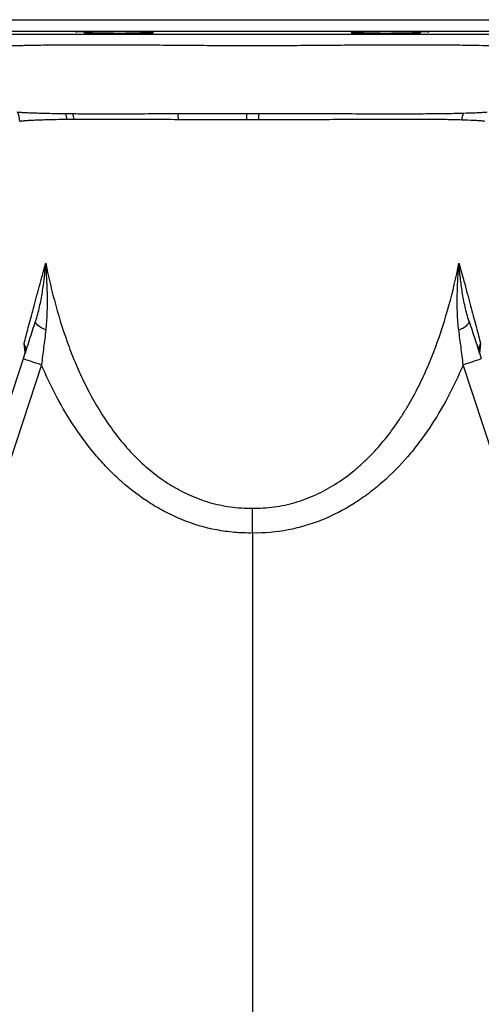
# Model space of a CAD drawing. Header units: millimetres. Extents: x 2406 to 3465, y 1425 to 4760.
# Tile 4 of 13: x 2781 to 3019, y 1718 to 2225. Entities that reach past the tile are written whole.
import ezdxf

# ---------------------------------------------------------------- set-up
doc = ezdxf.new("R2010")
doc.units = ezdxf.units.MM
doc.header["$LTSCALE"] = 2

msp = doc.modelspace()

# ---------------------------------------------------------------- linework, layer by layer
at = {"color": 8, "linetype": 'Continuous', "lineweight": 25}
for p, q in [((2671.39, 2225.33), (3131.39, 2225.33)), ((3125.5, 2219.33), (2677.29, 2219.33)), ((2781.42, 2172.87), (2781.47, 2172.86)), ((2784.28, 2053.78), (2783.67, 2058.34)), ((3019.12, 2058.34), (3018.55, 2053.48))]:
    msp.add_line(p, q, dxfattribs=at)
at = {"color": 7, "linetype": 'Continuous', "lineweight": 25}
for p, q in [((2814.57, 2219.03), (2814.57, 2218.67)), ((2988.22, 2218.67), (2988.22, 2219.03)), ((2593.68, 1472.4), (2783.31, 2050.61)), ((3018.45, 2054.68), (3018.51, 2055.02)), ((2792.63, 2047.49), (2603, 1469.28)), ((3199.78, 1469.28), (3010.16, 2047.49)), ((2901.39, 1960.74), (2901.39, 1425.44))]:
    msp.add_line(p, q, dxfattribs=at)
at = {"color": 7, "linetype": 'Continuous', "lineweight": 25, "flags": 128}
for points in [[(2794.91, 2065.29), (2793.67, 2065.89), (2792.55, 2066.51), (2791.58, 2067.13), (2790.79, 2067.74), (2790.18, 2068.33), (2789.77, 2068.88), (2789.58, 2069.38), (2789.6, 2069.82)], [(3007.88, 2065.29), (3009.12, 2065.89), (3010.24, 2066.51), (3011.21, 2067.13), (3012, 2067.74), (3012.61, 2068.33), (3013.02, 2068.88), (3013.21, 2069.38), (3013.18, 2069.82)]]:
    msp.add_lwpolyline(points, dxfattribs=at)
at = {"color": 7, "linetype": 'Continuous', "lineweight": 25}
for centre, radius, start, end in [((2769.42, 2172.81), 12, 0.2949, 24.4904), ((2791.62, 2172.28), 14.25, 6.3979, 19.1409), ((2794.89, 2172.26), 14.69, 6.4261, 18.474), ((2832.16, 2171.99), 31.19, 3.2823, 9.1428), ((2497.84, 2171.98), 400.71, 0.2394, 0.7223), ((3259.46, 2171.98), 354.86, 179.1838, 179.7291), ((3022.29, 2172.35), 12.98, 158.1251, 174.4356), ((2930.38, 2475.3), 449.44, 250.899, 252.1527), ((2872.41, 2475.3), 449.44, 287.8473, 289.101)]:
    msp.add_arc(centre, radius, start, end, dxfattribs=at)
for points, knots in [([(2846.24, 2218.67), (2846.22, 2218.68), (2846.01, 2218.72), (2844.74, 2218.79), (2841.13, 2218.89), (2836.07, 2218.98), (2830.13, 2219.04), (2823.98, 2219.07), (2819.03, 2219.07), (2814.88, 2219.05), (2811.86, 2219), (2810.21, 2218.94), (2810.46, 2218.9), (2810.53, 2218.89)], [0, 0, 0, 0, 0.0129191, 0.1231908, 0.2334688, 0.3437422, 0.4540033, 0.5642498, 0.674485, 0.7434607, 0.8537067, 0.9639523, 1, 1, 1, 1]), ([(2814.57, 2218.67), (2814.62, 2218.67), (2814.68, 2218.66), (2814.86, 2218.64), (2814.98, 2218.63), (2815.39, 2218.6), (2815.76, 2218.58), (2816.43, 2218.56), (2816.68, 2218.55), (2817.22, 2218.53), (2817.51, 2218.52), (2818.43, 2218.49), (2819.12, 2218.47), (2820.26, 2218.45), (2820.65, 2218.44), (2821.48, 2218.42), (2821.91, 2218.41), (2823.23, 2218.39), (2824.16, 2218.37), (2826.1, 2218.34), (2827.13, 2218.33), (2829.19, 2218.31), (2830.24, 2218.3), (2832.37, 2218.28), (2833.45, 2218.27), (2835.57, 2218.26), (2836.61, 2218.25), (2838.15, 2218.25), (2838.66, 2218.25), (2839.65, 2218.25), (2840.14, 2218.25), (2841.56, 2218.25), (2842.46, 2218.26), (2843.75, 2218.26), (2844.16, 2218.27), (2844.96, 2218.27), (2845.34, 2218.28), (2846.42, 2218.29), (2847.07, 2218.3), (2847.94, 2218.32), (2848.22, 2218.32), (2848.71, 2218.34), (2848.93, 2218.34), (2849.54, 2218.36), (2849.86, 2218.38), (2850.09, 2218.4)], [0, 0, 0, 0, 0.03125, 0.03125, 0.0625, 0.0625, 0.125, 0.125, 0.15625, 0.15625, 0.1875, 0.1875, 0.25, 0.25, 0.28125, 0.28125, 0.3125, 0.3125, 0.375, 0.375, 0.4375, 0.4375, 0.5, 0.5, 0.5625, 0.5625, 0.625, 0.625, 0.65625, 0.65625, 0.6875, 0.6875, 0.75, 0.75, 0.78125, 0.78125, 0.8125, 0.8125, 0.875, 0.875, 0.90625, 0.90625, 0.9375, 0.9375, 1, 1, 1, 1]), ([(2850.28, 2218.46), (2850.34, 2218.47), (2850.57, 2218.52), (2849.11, 2218.59), (2847.09, 2218.65), (2846.24, 2218.67)], [0, 0, 0, 0, 0.172893, 0.652452, 1, 1, 1, 1]), ([(2956.55, 2218.67), (2955.66, 2218.65), (2953.61, 2218.59), (2952.19, 2218.51), (2952.44, 2218.47), (2952.5, 2218.46)], [0, 0, 0, 0, 0.36509, 0.844717, 1, 1, 1, 1]), ([(2952.74, 2218.39), (2952.99, 2218.38), (2953.32, 2218.36), (2953.94, 2218.34), (2954.17, 2218.33), (2954.67, 2218.32), (2954.95, 2218.32), (2955.83, 2218.3), (2956.49, 2218.29), (2957.58, 2218.28), (2957.96, 2218.27), (2958.76, 2218.27), (2959.17, 2218.26), (2960.46, 2218.26), (2961.37, 2218.25), (2962.79, 2218.25), (2963.27, 2218.25), (2964.27, 2218.25), (2964.78, 2218.25), (2966.31, 2218.25), (2967.35, 2218.26), (2968.93, 2218.27), (2969.46, 2218.27), (2970.53, 2218.28), (2971.06, 2218.28), (2972.65, 2218.3), (2973.7, 2218.31), (2975.75, 2218.33), (2976.77, 2218.34), (2978.7, 2218.37), (2979.62, 2218.39), (2981.37, 2218.42), (2982.2, 2218.44), (2983.7, 2218.47), (2984.38, 2218.49), (2985.3, 2218.52), (2985.59, 2218.53), (2986.12, 2218.55), (2986.37, 2218.56), (2987.04, 2218.59), (2987.4, 2218.6), (2987.81, 2218.63), (2987.93, 2218.64), (2988.11, 2218.66), (2988.17, 2218.67), (2988.22, 2218.67)], [0, 0, 0, 0, 0.0625, 0.0625, 0.09375, 0.09375, 0.125, 0.125, 0.1875, 0.1875, 0.21875, 0.21875, 0.25, 0.25, 0.3125, 0.3125, 0.34375, 0.34375, 0.375, 0.375, 0.4375, 0.4375, 0.46875, 0.46875, 0.5, 0.5, 0.5625, 0.5625, 0.625, 0.625, 0.6875, 0.6875, 0.75, 0.75, 0.8125, 0.8125, 0.84375, 0.84375, 0.875, 0.875, 0.9375, 0.9375, 0.96875, 0.96875, 1, 1, 1, 1]), ([(2992.25, 2218.89), (2992.31, 2218.9), (2992.55, 2218.94), (2990.85, 2219), (2987.33, 2219.06), (2982.24, 2219.08), (2976.31, 2219.06), (2970.17, 2219.02), (2965.21, 2218.96), (2961.07, 2218.88), (2957.95, 2218.79), (2956.76, 2218.71), (2956.56, 2218.68), (2956.55, 2218.67)], [0, 0, 0, 0, 0.0397444, 0.1500149, 0.2602716, 0.3705143, 0.4807477, 0.5909797, 0.7012187, 0.7702068, 0.8804823, 0.9907576, 1, 1, 1, 1]), ([(2754.85, 2217.98), (2754.96, 2217.98), (2755.27, 2217.97), (2756.9, 2217.97), (2759.66, 2217.95), (2763.48, 2217.94), (2768.22, 2217.93), (2773.87, 2217.92), (2780.47, 2217.91), (2787.96, 2217.9), (2796.2, 2217.9), (2805.22, 2217.89), (2815, 2217.88), (2825.45, 2217.88), (2836.41, 2217.87), (2847.89, 2217.87), (2859.89, 2217.87), (2872.18, 2217.87), (2884.56, 2217.87), (2897.06, 2217.87), (2909.75, 2217.87), (2922.07, 2217.87), (2933.8, 2217.87), (2944.99, 2217.87), (2955.98, 2217.87), (2966.86, 2217.87), (2977.43, 2217.88), (2987.7, 2217.88), (2997.46, 2217.89), (3006.59, 2217.9), (3014.93, 2217.9), (3022.53, 2217.91), (3029.29, 2217.92), (3035.25, 2217.93), (3040.22, 2217.95), (3044.13, 2217.96), (3046.91, 2217.97), (3047.67, 2217.98), (3048.05, 2217.98)], [0, 0, 0, 0, 0.0165632, 0.0437037, 0.0716309, 0.0995585, 0.1267434, 0.1539286, 0.1818832, 0.2098382, 0.2373749, 0.2649119, 0.2932255, 0.3215392, 0.3494658, 0.3773919, 0.4061376, 0.4348821, 0.4626192, 0.490354, 0.5190366, 0.5477224, 0.5734893, 0.5992574, 0.6256833, 0.6521095, 0.6795424, 0.7069751, 0.7351721, 0.7633691, 0.7913434, 0.8193173, 0.8481234, 0.8769291, 0.907152, 0.9373745, 0.9686874, 1, 1, 1, 1]), ([(2780.34, 2177.78), (2780.43, 2177.73), (2781.03, 2177.67), (2782.69, 2177.56), (2783.37, 2177.52), (2784.57, 2177.46), (2785, 2177.44), (2785.93, 2177.4), (2786.43, 2177.38), (2789.06, 2177.28), (2791.62, 2177.2), (2796.15, 2177.1), (2797.77, 2177.06), (2801.25, 2177), (2803.11, 2176.97), (2805.07, 2176.95)], [0, 0, 0, 0, 0.25, 0.25, 0.375, 0.375, 0.4375, 0.4375, 0.5, 0.5, 0.75, 0.75, 0.875, 0.875, 1, 1, 1, 1]), ([(2805.77, 2173.87), (2801.88, 2173.82), (2798.46, 2173.76), (2792.53, 2173.59), (2790.01, 2173.5), (2787.44, 2173.38), (2786.95, 2173.35), (2786.04, 2173.3), (2785.61, 2173.27), (2784.43, 2173.2), (2783.77, 2173.15), (2782.14, 2173.01), (2781.53, 2172.93), (2781.42, 2172.87)], [0, 0, 0, 0, 0.25, 0.25, 0.5, 0.5, 0.5625, 0.5625, 0.625, 0.625, 0.75, 0.75, 1, 1, 1, 1]), ([(2808.82, 2176.91), (2812.38, 2176.88), (2816.2, 2176.87), (2822.34, 2176.85), (2824.45, 2176.85), (2827.72, 2176.85), (2828.83, 2176.85), (2831.06, 2176.85), (2832.19, 2176.85), (2837.9, 2176.86), (2842.65, 2176.88), (2852.52, 2176.91), (2857.64, 2176.93), (2862.96, 2176.95)], [0, 0, 0, 0, 0.25, 0.25, 0.375, 0.375, 0.4375, 0.4375, 0.5, 0.5, 0.75, 0.75, 1, 1, 1, 1]), ([(2863.3, 2173.78), (2858.02, 2173.81), (2852.93, 2173.84), (2843.11, 2173.89), (2838.38, 2173.9), (2832.71, 2173.93), (2831.58, 2173.93), (2829.36, 2173.94), (2828.26, 2173.94), (2825, 2173.95), (2822.9, 2173.95), (2816.81, 2173.95), (2813.01, 2173.93), (2809.49, 2173.9)], [0, 0, 0, 0, 0.25, 0.25, 0.5, 0.5, 0.5625, 0.5625, 0.625, 0.625, 0.75, 0.75, 1, 1, 1, 1]), ([(2862.96, 2176.95), (2868.72, 2176.97), (2874.56, 2176.99), (2886.41, 2177.02), (2892.42, 2177.03), (2898.52, 2177.04)], [0, 0, 0, 0, 0.5, 0.5, 1, 1, 1, 1]), ([(2898.55, 2173.66), (2892.51, 2173.66), (2886.56, 2173.67), (2874.81, 2173.72), (2869.01, 2173.75), (2863.3, 2173.78)], [0, 0, 0, 0, 0.5, 0.5, 1, 1, 1, 1]), ([(3009.38, 2173.61), (3007.02, 2173.69), (3004.36, 2173.75), (2998.42, 2173.85), (2995.16, 2173.88), (2989.79, 2173.92), (2987.93, 2173.93), (2984.03, 2173.94), (2982.03, 2173.95), (2975.85, 2173.95), (2971.51, 2173.94), (2962.38, 2173.9), (2957.59, 2173.88), (2947.56, 2173.82), (2942.43, 2173.8), (2931.97, 2173.74), (2926.63, 2173.72), (2918.47, 2173.69), (2915.71, 2173.68), (2910.17, 2173.67), (2907.39, 2173.66), (2904.61, 2173.66)], [0, 0, 0, 0, 0.125, 0.125, 0.25, 0.25, 0.3125, 0.3125, 0.375, 0.375, 0.5, 0.5, 0.625, 0.625, 0.75, 0.75, 0.875, 0.875, 0.9375, 0.9375, 1, 1, 1, 1]), ([(2904.64, 2177.04), (2907.45, 2177.03), (2910.25, 2177.03), (2915.84, 2177.02), (2918.62, 2177.02), (2926.84, 2177), (2932.22, 2176.98), (2942.75, 2176.94), (2947.91, 2176.91), (2958, 2176.88), (2962.81, 2176.87), (2971.99, 2176.85), (2976.36, 2176.85), (2982.58, 2176.86), (2984.6, 2176.86), (2988.53, 2176.88), (2990.41, 2176.89), (2994.02, 2176.92), (2995.75, 2176.94), (2999.05, 2176.97), (3000.63, 2176.99), (3005.14, 2177.06), (3007.85, 2177.12), (3010.25, 2177.19)], [0, 0, 0, 0, 0.0625, 0.0625, 0.125, 0.125, 0.25, 0.25, 0.375, 0.375, 0.5, 0.5, 0.625, 0.625, 0.6875, 0.6875, 0.75, 0.75, 0.8125, 0.8125, 0.875, 0.875, 1, 1, 1, 1]), ([(2783.67, 2058.34), (2784.31, 2060.86), (2785.03, 2063.67), (2786.64, 2069.78), (2787.52, 2073.07), (2788.94, 2078.33), (2789.43, 2080.13), (2790.44, 2083.83), (2790.95, 2085.72), (2792.55, 2091.53), (2793.67, 2095.58), (2794.84, 2099.78)], [0, 0, 0, 0, 0.25, 0.25, 0.5, 0.5, 0.625, 0.625, 0.75, 0.75, 1, 1, 1, 1]), ([(2789.6, 2069.82), (2790.43, 2072.34), (2791.09, 2074.84), (2792.23, 2079.84), (2792.7, 2082.33), (2793.51, 2087.32), (2793.84, 2089.81), (2794.27, 2093.55), (2794.4, 2094.8), (2794.64, 2097.29), (2794.74, 2098.54), (2794.84, 2099.78)], [0, 0, 0, 0, 0.25, 0.25, 0.5, 0.5, 0.75, 0.75, 0.875, 0.875, 1, 1, 1, 1]), ([(2794.84, 2099.78), (2796.33, 2092.45), (2798.03, 2085.19), (2801.99, 2070.82), (2804.25, 2063.71), (2808.15, 2053.2), (2809.55, 2049.72), (2812.51, 2042.87), (2814.08, 2039.5), (2819.09, 2029.55), (2822.82, 2023.14), (2829.18, 2013.97), (2831.43, 2010.98), (2836.22, 2005.18), (2838.74, 2002.39), (2844.06, 1997.07), (2846.85, 1994.56), (2852.65, 1989.89), (2855.68, 1987.72), (2860.42, 1984.75), (2862.04, 1983.81), (2865.35, 1982.03), (2867.04, 1981.19), (2872.16, 1978.86), (2875.65, 1977.56), (2882.76, 1975.49), (2886.4, 1974.71), (2891.96, 1973.96), (2893.85, 1973.78), (2897.62, 1973.57), (2899.5, 1973.54), (2901.39, 1973.59)], [0, 0, 0, 0, 0.125, 0.125, 0.25, 0.25, 0.3125, 0.3125, 0.375, 0.375, 0.5, 0.5, 0.5625, 0.5625, 0.625, 0.625, 0.6875, 0.6875, 0.75, 0.75, 0.78125, 0.78125, 0.8125, 0.8125, 0.875, 0.875, 0.9375, 0.9375, 0.96875, 0.96875, 1, 1, 1, 1]), ([(2794.91, 2065.29), (2795.29, 2068.2), (2795.5, 2071.09), (2795.73, 2076.86), (2795.75, 2079.74), (2795.67, 2085.48), (2795.56, 2088.35), (2795.34, 2092.65), (2795.25, 2094.08), (2795.06, 2096.93), (2794.95, 2098.36), (2794.84, 2099.78)], [0, 0, 0, 0, 0.25, 0.25, 0.5, 0.5, 0.75, 0.75, 0.875, 0.875, 1, 1, 1, 1]), ([(2901.39, 1973.59), (2905.16, 1973.5), (2908.89, 1973.71), (2914.44, 1974.44), (2916.27, 1974.76), (2919.93, 1975.53), (2921.76, 1975.99), (2925.37, 1977.05), (2927.16, 1977.64), (2930.68, 1978.95), (2932.42, 1979.67), (2937.55, 1982.01), (2940.84, 1983.8), (2947.16, 1987.76), (2950.2, 1989.93), (2954.58, 1993.47), (2956.01, 1994.69), (2958.79, 1997.2), (2960.14, 1998.48), (2966.71, 2005.06), (2971.42, 2010.81), (2976.74, 2018.49), (2977.78, 2020.05), (2979.8, 2023.21), (2980.77, 2024.8), (2983.62, 2029.63), (2985.4, 2032.92), (2988.76, 2039.6), (2990.34, 2043), (2993.3, 2049.86), (2994.68, 2053.33), (2998.57, 2063.79), (3000.81, 2070.87), (3004.76, 2085.21), (3006.47, 2092.46), (3007.95, 2099.78)], [0, 0, 0, 0, 0.0625, 0.0625, 0.09375, 0.09375, 0.125, 0.125, 0.15625, 0.15625, 0.1875, 0.1875, 0.25, 0.25, 0.3125, 0.3125, 0.34375, 0.34375, 0.375, 0.375, 0.5, 0.5, 0.53125, 0.53125, 0.5625, 0.5625, 0.625, 0.625, 0.6875, 0.6875, 0.75, 0.75, 0.875, 0.875, 1, 1, 1, 1]), ([(3007.88, 2065.29), (3007.5, 2068.2), (3007.29, 2071.1), (3007.06, 2076.87), (3007.04, 2079.74), (3007.12, 2085.49), (3007.22, 2088.35), (3007.45, 2092.65), (3007.54, 2094.08), (3007.73, 2096.93), (3007.84, 2098.36), (3007.95, 2099.78)], [0, 0, 0, 0, 0.25, 0.25, 0.5, 0.5, 0.75, 0.75, 0.875, 0.875, 1, 1, 1, 1]), ([(3007.95, 2099.78), (3009.12, 2095.58), (3010.24, 2091.53), (3011.84, 2085.72), (3012.35, 2083.83), (3013.36, 2080.13), (3013.85, 2078.33), (3015.27, 2073.07), (3016.15, 2069.78), (3017.75, 2063.67), (3018.48, 2060.86), (3019.12, 2058.34)], [0, 0, 0, 0, 0.25, 0.25, 0.375, 0.375, 0.5, 0.5, 0.75, 0.75, 1, 1, 1, 1]), ([(3013.18, 2069.82), (3012.36, 2072.34), (3011.69, 2074.85), (3010.56, 2079.84), (3010.09, 2082.34), (3009.28, 2087.32), (3008.95, 2089.81), (3008.52, 2093.55), (3008.39, 2094.8), (3008.15, 2097.29), (3008.05, 2098.54), (3007.95, 2099.78)], [0, 0, 0, 0, 0.25, 0.25, 0.5, 0.5, 0.75, 0.75, 0.875, 0.875, 1, 1, 1, 1]), ([(2783.31, 2050.61), (2784.38, 2053.88), (2785.44, 2057.11), (2787.54, 2063.51), (2788.58, 2066.68), (2789.6, 2069.82)], [0, 0, 0, 0, 0.5, 0.5, 1, 1, 1, 1]), ([(3013.18, 2069.82), (3014.21, 2066.68), (3015.25, 2063.51), (3017.35, 2057.11), (3018.41, 2053.88), (3019.48, 2050.61)], [0, 0, 0, 0, 0.5, 0.5, 1, 1, 1, 1]), ([(2794.91, 2065.29), (2794.53, 2062.36), (2794.15, 2059.41), (2793.39, 2053.48), (2793.01, 2050.49), (2792.63, 2047.49)], [0, 0, 0, 0, 0.5, 0.5, 1, 1, 1, 1]), ([(3010.16, 2047.49), (3009.77, 2050.49), (3009.4, 2053.48), (3008.64, 2059.41), (3008.26, 2062.36), (3007.88, 2065.29)], [0, 0, 0, 0, 0.5, 0.5, 1, 1, 1, 1]), ([(2784.2, 2053.34), (2784.48, 2054.19), (2784.55, 2055.02), (2784.4, 2056.27), (2784.31, 2056.69), (2784.12, 2057.31), (2784.04, 2057.52), (2783.87, 2057.93), (2783.78, 2058.14), (2783.67, 2058.34)], [0, 0, 0, 0, 0.5, 0.5, 0.75, 0.75, 0.875, 0.875, 1, 1, 1, 1]), ([(3018.59, 2053.34), (3018.31, 2054.18), (3018.24, 2055.02), (3018.39, 2056.28), (3018.48, 2056.69), (3018.74, 2057.52), (3018.91, 2057.93), (3019.12, 2058.34)], [0, 0, 0, 0, 0.5, 0.5, 0.75, 0.75, 1, 1, 1, 1]), ([(2784.29, 2055.01), (2784.32, 2054.81), (2784.42, 2054.17), (2784.33, 2053.73), (2784.21, 2053.37), (2784.2, 2053.34)], [0, 0, 0, 0, 0.281439, 0.924861, 1, 1, 1, 1]), ([(2901.39, 1960.74), (2899.84, 1960.71), (2898.28, 1960.72), (2895.17, 1960.83), (2893.62, 1960.93), (2888.98, 1961.33), (2885.92, 1961.76), (2876.89, 1963.48), (2871.02, 1965.23), (2863.87, 1968.11), (2862.45, 1968.72), (2859.63, 1970.02), (2858.23, 1970.7), (2854.11, 1972.83), (2851.44, 1974.36), (2843.65, 1979.29), (2838.74, 1983), (2832.94, 1988.11), (2831.79, 1989.16), (2829.54, 1991.3), (2828.44, 1992.39), (2825.18, 1995.71), (2823.08, 1998), (2817.04, 2005.05), (2813.36, 2009.96), (2806.55, 2020.13), (2803.43, 2025.39), (2799.12, 2033.52), (2797.74, 2036.26), (2795.1, 2041.83), (2793.84, 2044.65), (2792.63, 2047.49)], [0, 0, 0, 0, 0.03125, 0.03125, 0.0625, 0.0625, 0.125, 0.125, 0.25, 0.25, 0.28125, 0.28125, 0.3125, 0.3125, 0.375, 0.375, 0.5, 0.5, 0.53125, 0.53125, 0.5625, 0.5625, 0.625, 0.625, 0.75, 0.75, 0.875, 0.875, 0.9375, 0.9375, 1, 1, 1, 1]), ([(3010.16, 2047.49), (3008.95, 2044.65), (3007.69, 2041.83), (3005.04, 2036.24), (3003.65, 2033.48), (2999.3, 2025.29), (2996.15, 2019.98), (2990.98, 2012.28), (2989.18, 2009.76), (2985.46, 2004.84), (2983.53, 2002.45), (2977.52, 1995.47), (2973.23, 1991.09), (2967.46, 1986.01), (2966.28, 1985.01), (2963.89, 1983.06), (2962.66, 1982.1), (2958.95, 1979.31), (2956.42, 1977.56), (2948.65, 1972.66), (2943.24, 1969.86), (2934.74, 1966.42), (2931.84, 1965.4), (2927.4, 1964.08), (2925.89, 1963.68), (2922.87, 1962.94), (2921.36, 1962.62), (2913.77, 1961.17), (2907.62, 1960.63), (2901.39, 1960.74)], [0, 0, 0, 0, 0.0625, 0.0625, 0.125, 0.125, 0.25, 0.25, 0.3125, 0.3125, 0.375, 0.375, 0.5, 0.5, 0.53125, 0.53125, 0.5625, 0.5625, 0.625, 0.625, 0.75, 0.75, 0.8125, 0.8125, 0.84375, 0.84375, 0.875, 0.875, 1, 1, 1, 1]), ([(2901.39, 1960.74), (2901.39, 1961.91), (2901.39, 1963.07), (2901.39, 1965.35), (2901.39, 1966.47), (2901.39, 1968.68), (2901.39, 1969.73), (2901.39, 1971.23), (2901.39, 1971.72), (2901.39, 1972.44), (2901.39, 1972.67), (2901.39, 1973.13), (2901.39, 1973.37), (2901.39, 1973.59)], [0, 0, 0, 0, 0.25, 0.25, 0.5, 0.5, 0.75, 0.75, 0.875, 0.875, 0.9375, 0.9375, 1, 1, 1, 1])]:
    msp.add_open_spline(points, degree=3, knots=knots, dxfattribs=at)
at = {"color": 8, "linetype": 'Continuous', "lineweight": 25}
for points, knots in [([(3037.36, 2210.97), (3037.42, 2211), (3037.51, 2211.05), (3036.88, 2211.17), (3035.32, 2211.34), (3031.53, 2211.57), (3027.86, 2211.71), (3023.58, 2211.84), (3018.63, 2211.97), (3009.8, 2212.12), (2999.6, 2212.23), (2988.15, 2212.28), (2975.68, 2212.29), (2962.55, 2212.23), (2948.97, 2212.13), (2935.16, 2212.02), (2920.61, 2211.91), (2905.43, 2211.85), (2889.85, 2211.87), (2874.36, 2211.96), (2859.2, 2212.09), (2844.55, 2212.2), (2830.7, 2212.28), (2817.86, 2212.29), (2806.15, 2212.25), (2795.7, 2212.16), (2786.68, 2212.02), (2779.13, 2211.85), (2773.12, 2211.65), (2768.72, 2211.43), (2766.11, 2211.21), (2765.04, 2211.05), (2765.32, 2210.97), (2765.36, 2210.96)], [0, 0, 0, 0, 0.015676, 0.026164, 0.061829, 0.097608, 0.133274, 0.134501, 0.171132, 0.207887, 0.244519, 0.280481, 0.316559, 0.352523, 0.386201, 0.419971, 0.453646, 0.489825, 0.526136, 0.562321, 0.598914, 0.635628, 0.672222, 0.708322, 0.744537, 0.780636, 0.816188, 0.851851, 0.887403, 0.922786, 0.95828, 0.993662, 1, 1, 1, 1]), ([(3010.25, 2177.19), (3012.44, 2177.25), (3016.06, 2177.36), (3019.39, 2177.52), (3021.37, 2177.64), (3022.38, 2177.73), (3022.35, 2177.77), (3022.34, 2177.79)], [0, 0, 0, 0, 0.299635, 0.494708, 0.689781, 0.89087, 1, 1, 1, 1]), ([(3021.29, 2172.86), (3021.3, 2172.87), (3021.32, 2172.92), (3020.33, 2173.04), (3018.41, 2173.2), (3015.12, 2173.4), (3011.53, 2173.53), (3009.38, 2173.61)], [0, 0, 0, 0, 0.125176, 0.315764, 0.51183, 0.707891, 1, 1, 1, 1]), ([(2784.24, 2054.97), (2784.18, 2055.63), (2784.08, 2056.74), (2783.8, 2057.86), (2783.68, 2058.33), (2783.67, 2058.34)], [0, 0, 0, 0, 0.58559, 0.989457, 1, 1, 1, 1]), ([(3019.12, 2058.34), (3019.11, 2058.33), (3018.82, 2057.21), (3018.69, 2056.08), (3018.56, 2054.97)], [0, 0, 0, 0, 0.010538, 1, 1, 1, 1])]:
    msp.add_open_spline(points, degree=3, knots=knots, dxfattribs=at)
at = {"color": 7, "linetype": 'Continuous', "lineweight": 25}
for points in [[(2805.07, 2176.95), (2806.28, 2176.94), (2807.53, 2176.93), (2808.82, 2176.91)], [(2809.49, 2173.9), (2808.21, 2173.89), (2806.97, 2173.88), (2805.77, 2173.87)], [(2898.52, 2177.04), (2900.56, 2177.04), (2902.6, 2177.04), (2904.64, 2177.04)], [(2904.61, 2173.66), (2902.59, 2173.66), (2900.57, 2173.66), (2898.55, 2173.66)]]:
    msp.add_open_spline(points, degree=3, dxfattribs=at)

doc.saveas('drawing.dxf')
